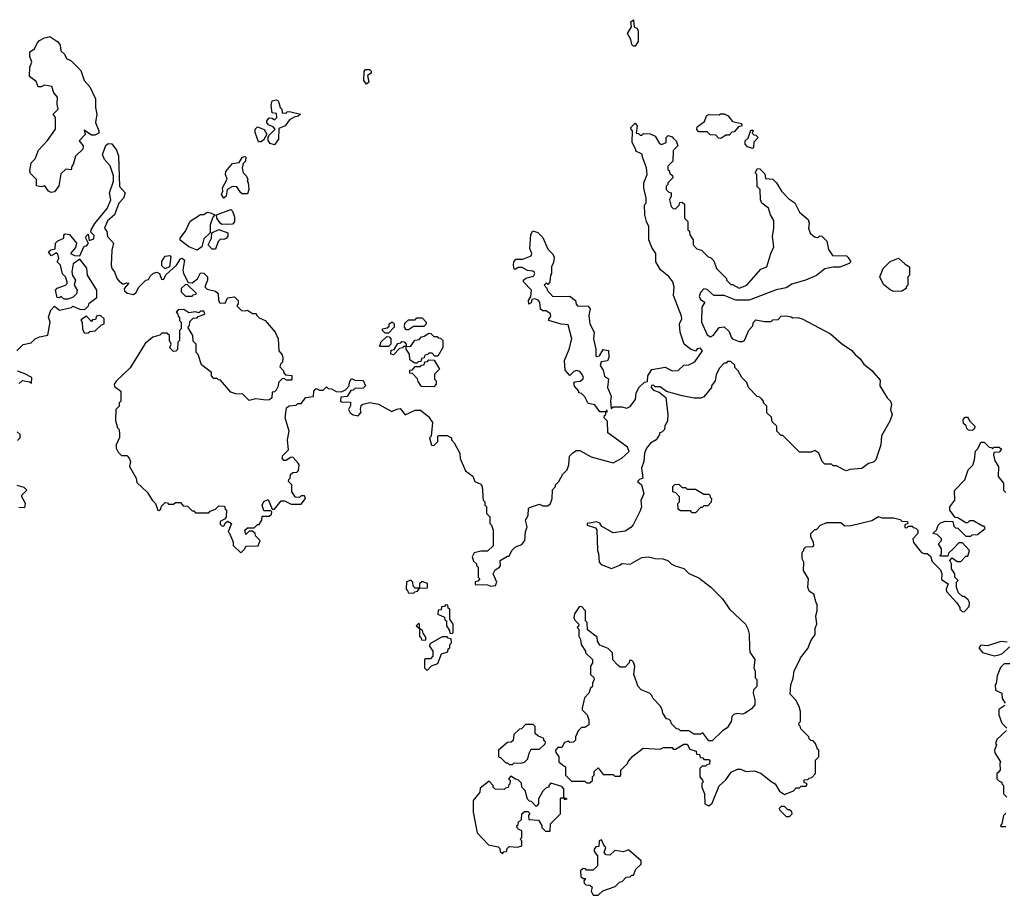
# Model space of a CAD drawing. Extents: x 1862350 to 2057294, y 212041 to 437318.
# Tile 139 of 256: x 1923798 to 1929665, y 357790 to 363008. Entities that reach past the tile are written whole.
import ezdxf

# ---------------------------------------------------------------- set-up
doc = ezdxf.new("R2010")
doc.units = 0

msp = doc.modelspace()

# ---------------------------------------------------------------- linework, layer by layer
at = {"layer": '0CON10XD'}
for points in [[(1927465, 362850), (1927455, 362850), (1927445, 362860), (1927439.5, 362889.5), (1927420, 362925), (1927442.5, 362965), (1927440, 362995), (1927455, 363007.5), (1927460, 362965), (1927475, 362957.5), (1927483, 362943), (1927483, 362877), (1927465, 362850)], [(1923985, 361977.5), (1923970, 361985), (1923947.5, 362017.5), (1923925, 362012.5), (1923897, 362017), (1923897.5, 362055), (1923861.7, 362091.7), (1923857.5, 362105), (1923866.7, 362155), (1923890.7, 362179.3), (1923909.3, 362230.7), (1923963, 362287), (1924010, 362355), (1924010, 362425), (1923997.5, 362445), (1924027.5, 362475), (1924020, 362505), (1924022.5, 362545), (1924001.7, 362571.7), (1923989.5, 362609.5), (1923945, 362617.5), (1923925, 362607.5), (1923908.3, 362608.3), (1923895, 362640), (1923855, 362670), (1923857.5, 362725), (1923870, 362755), (1923858.3, 362788.3), (1923857.5, 362815), (1923886.4, 362833.6), (1923901.7, 362868.3), (1923915, 362883.3), (1923945, 362900), (1923976.4, 362906.4), (1924025.7, 362875.7), (1924038.8, 362855), (1924041.7, 362821.7), (1924065, 362802.5), (1924077, 362777), (1924105, 362762.5), (1924162.5, 362705), (1924182.5, 362645), (1924215, 362607.5), (1924250, 362535), (1924250, 362485), (1924258, 362445), (1924250, 362395), (1924270, 362345), (1924268.3, 362331.7), (1924245, 362320), (1924225, 362320), (1924181.7, 362348.3), (1924187, 362323), (1924151.2, 362285), (1924176.7, 362255), (1924174.2, 362235.8), (1924130, 362195), (1924116.7, 362145), (1924107.5, 362135), (1924105, 362112.5), (1924073, 362117), (1924041.7, 362088.3), (1924031.7, 362018.3), (1924005, 361982.5), (1923985, 361977.5)], [(1925865, 362622.5), (1925847.5, 362645), (1925850.7, 362699.3), (1925858.3, 362711.7), (1925881.7, 362711.7), (1925891.7, 362701.7), (1925891.7, 362688.3), (1925870, 362675), (1925877.5, 362635), (1925865, 362622.5)], [(1925315, 362262.5), (1925290.7, 362270.7), (1925278.3, 362288.3), (1925277.5, 362305), (1925281.7, 362318.3), (1925320, 362355), (1925308.3, 362368.3), (1925280.7, 362380.7), (1925270, 362395), (1925270, 362405), (1925285, 362422.5), (1925301.7, 362421.7), (1925315, 362410), (1925330, 362425), (1925328.3, 362448.3), (1925303, 362453), (1925297, 362497), (1925302.5, 362525), (1925325, 362530), (1925336.7, 362526.7), (1925342.5, 362515), (1925350, 362485), (1925360, 362475), (1925361.7, 362451.7), (1925385, 362450), (1925391.7, 362458.3), (1925405, 362460), (1925470, 362445), (1925457, 362433), (1925433, 362427), (1925405, 362410), (1925380, 362375), (1925341.7, 362358.3), (1925340, 362295), (1925315, 362262.5)], [(1927975, 362300), (1927961.7, 362301.7), (1927945, 362320), (1927911.7, 362321.7), (1927895, 362340), (1927845, 362340), (1927833, 362353), (1927835, 362370), (1927878.3, 362401.7), (1927890, 362435), (1927905, 362442.5), (1927965, 362440), (1927973, 362447), (1927995, 362447.5), (1928020, 362435), (1928045, 362400), (1928098.3, 362388.3), (1928100, 362375), (1928081.7, 362368.3), (1928055, 362340), (1928041.7, 362338.3), (1928025, 362320), (1928005, 362320), (1927975, 362300)], [(1925156.4, 360746.4), (1925127, 360777), (1925085, 360777.5), (1925055, 360787.5), (1924995, 360860), (1924981.7, 360861.7), (1924975, 360870), (1924955, 360870), (1924940, 360885), (1924940, 360905), (1924881.7, 360951.7), (1924861.7, 361011.7), (1924850, 361025), (1924850, 361075), (1924831.7, 361091.7), (1924830, 361125), (1924800, 361175), (1924810, 361185), (1924811.7, 361208.3), (1924831.7, 361228.3), (1924855, 361230), (1924861.7, 361238.3), (1924895, 361250), (1924900, 361255), (1924895, 361270), (1924875, 361270), (1924865, 361260), (1924845, 361267.5), (1924805, 361260), (1924775, 361280), (1924741.7, 361278.3), (1924730, 361265), (1924738.3, 361258.3), (1924741.7, 361241.7), (1924750, 361235), (1924750, 361215), (1924760, 361205), (1924760, 361165), (1924750, 361155), (1924750, 361095), (1924740, 361085), (1924738.3, 361041.7), (1924728.3, 361031.7), (1924715, 361030), (1924691.7, 361051.7), (1924700, 361075), (1924690, 361095), (1924690, 361125), (1924675, 361140), (1924645, 361140), (1924631.7, 361128.3), (1924590, 361115), (1924545, 361077.5), (1924456.4, 360933.6), (1924373.6, 360856.4), (1924360, 360835), (1924361.7, 360821.7), (1924400, 360795), (1924400, 360735), (1924390, 360725), (1924390, 360705), (1924370, 360685), (1924368.3, 360618.3), (1924380, 360575), (1924390, 360565), (1924392.5, 360535), (1924391.7, 360518.3), (1924372.5, 360475), (1924372.5, 360455), (1924385, 360430), (1924405, 360410), (1924435, 360410), (1924450, 360395), (1924457.5, 360375), (1924452.5, 360345), (1924492.5, 360275), (1924495, 360250), (1924559.3, 360189.3), (1924587.5, 360145), (1924607.5, 360125), (1924620, 360085), (1924627, 360083), (1924638.3, 360091.7), (1924641.7, 360108.3), (1924665, 360130), (1924678.3, 360128.3), (1924685, 360120), (1924715, 360120), (1924725, 360130), (1924755, 360130), (1924771.7, 360111.7), (1924798.3, 360108.3), (1924825, 360080), (1924835, 360080), (1924845, 360070), (1924925, 360070), (1924931.7, 360078.3), (1924965, 360090), (1924985, 360110), (1925018.3, 360108.3), (1925021.7, 360091.7), (1925030, 360085), (1925027, 360043), (1925018.3, 360031.7), (1924991.7, 360018.3), (1924991.7, 360001.7), (1925001.7, 359991.7), (1925015, 359990), (1925021.7, 360008.3), (1925035, 360020), (1925060, 360005), (1925040, 359955), (1925048.3, 359948.3), (1925070, 359895), (1925070, 359875), (1925115, 359830), (1925140, 359855), (1925145, 359870), (1925218.3, 359871.7), (1925230, 359905), (1925205, 359930), (1925200, 359945), (1925185, 359960), (1925165, 359960), (1925145, 359940), (1925140, 359965), (1925155, 359980), (1925195, 359980), (1925215, 360000), (1925225, 360000), (1925240, 360025), (1925241.7, 360048.3), (1925285, 360050), (1925298.3, 360061.7), (1925300, 360075), (1925295, 360080), (1925251.7, 360081.7), (1925242.5, 360115), (1925253.3, 360136.7), (1925278.3, 360148.3), (1925301.7, 360091.7), (1925315, 360090), (1925355, 360140), (1925375, 360140), (1925415, 360120), (1925475, 360120), (1925500, 360155), (1925495, 360170), (1925475, 360170), (1925465, 360160), (1925441.7, 360161.7), (1925420, 360195), (1925420, 360235), (1925400, 360255), (1925401.7, 360268.3), (1925410, 360275), (1925411.7, 360298.3), (1925425, 360310), (1925448.3, 360311.7), (1925458.3, 360321.7), (1925462.5, 360355), (1925457.5, 360365), (1925425, 360400), (1925411.7, 360398.3), (1925385, 360380), (1925371.7, 360381.7), (1925362.5, 360395), (1925365, 360410), (1925400, 360445), (1925392.5, 360505), (1925402.5, 360555), (1925380, 360635), (1925387.5, 360695), (1925403, 360707), (1925445, 360710), (1925455, 360720), (1925475, 360720), (1925503, 360757), (1925548.3, 360761.7), (1925550, 360795), (1925565, 360810), (1925585, 360800), (1925605, 360800), (1925625, 360820), (1925635, 360810), (1925655, 360807.5), (1925683, 360793), (1925715, 360790), (1925738.3, 360801.7), (1925760, 360825), (1925763, 360847), (1925775, 360870), (1925795, 360860), (1925845, 360857.5), (1925857.5, 360825), (1925845, 360812.5), (1925795, 360810), (1925785, 360800), (1925771.7, 360798.3), (1925748.3, 360761.7), (1925711.7, 360758.3), (1925710, 360735), (1925715, 360730), (1925768.3, 360728.3), (1925768.3, 360708.3), (1925757.5, 360685), (1925767.5, 360665), (1925783.8, 360653.8), (1925815, 360647.5), (1925831.7, 360668.3), (1925827.5, 360685), (1925831.7, 360708.3), (1925843, 360717), (1925885, 360726.7), (1925935.9, 360715.9), (1926015, 360672.5), (1926045, 360687.5), (1926065, 360690), (1926095, 360652.5), (1926155, 360680), (1926185, 360680), (1926233, 360643), (1926257, 360607), (1926250, 360525), (1926240, 360515), (1926251.7, 360471.7), (1926265, 360470), (1926290, 360495), (1926290, 360525), (1926295, 360530), (1926345, 360530), (1926370, 360515), (1926370, 360505), (1926387, 360487), (1926420, 360425), (1926423, 360393), (1926455, 360320), (1926498.3, 360288.3), (1926510, 360255), (1926545, 360240), (1926552.5, 360225), (1926560, 360145), (1926570, 360135), (1926570, 360115), (1926580, 360105), (1926580, 360065), (1926600, 360045), (1926600, 360005), (1926610, 359995), (1926620, 359965), (1926618.3, 359871.7), (1926585, 359840), (1926545, 359840), (1926505, 359830), (1926493, 359807), (1926501.7, 359781.7), (1926520, 359765), (1926520, 359755), (1926530, 359745), (1926530, 359685), (1926540, 359675), (1926528.3, 359661.7), (1926511.7, 359658.3), (1926511.7, 359641.7), (1926585, 359640), (1926605, 359632.5), (1926633, 359637), (1926640, 359655), (1926620, 359705), (1926630, 359730), (1926657.5, 359745), (1926662.5, 359755), (1926660, 359785), (1926705, 359810), (1926715, 359810), (1926730, 359845), (1926753, 359867), (1926789.3, 359880.7), (1926807.5, 359905), (1926812.5, 359955), (1926822.5, 359985), (1926812.5, 360025), (1926827, 360053), (1926830, 360095), (1926835, 360100), (1926895, 360120), (1926915, 360110), (1926945, 360110), (1926960, 360125), (1926970, 360155), (1926973, 360207), (1926990, 360225), (1926990, 360235), (1927010, 360255), (1927035, 360300), (1927060, 360325), (1927070, 360355), (1927073, 360407), (1927093, 360427), (1927115, 360440), (1927135, 360440), (1927203, 360403), (1927335, 360367.5), (1927385.6, 360394.4), (1927430, 360435), (1927420, 360460), (1927302.5, 360545), (1927300, 360615), (1927280, 360635), (1927281.7, 360648.3), (1927290, 360655), (1927290, 360670), (1927298.3, 360671.7), (1927298.3, 360678.3), (1927291.7, 360678.3), (1927290, 360670), (1927255, 360670), (1927225, 360712.5), (1927185, 360720), (1927165, 360760), (1927145, 360780), (1927130, 360785), (1927130, 360795), (1927103, 360823), (1927100, 360845), (1927105, 360850), (1927137, 360853), (1927153.6, 360866.4), (1927157.5, 360875), (1927147.9, 360897.9), (1927135, 360910.8), (1927115, 360917.5), (1927099.2, 360910.8), (1927075, 360887.5), (1927048.3, 360918.3), (1927043.6, 360976.4), (1927072.5, 361045), (1927087.5, 361105), (1927065, 361190), (1927025, 361193.3), (1926950, 361215), (1926950, 361225), (1926961.7, 361238.3), (1926960, 361255), (1926935, 361272.5), (1926915, 361272.5), (1926901.7, 361281.7), (1926896.7, 361325), (1926886.9, 361336.9), (1926866.4, 361343.6), (1926850, 361340), (1926845, 361320), (1926831.7, 361311.7), (1926830, 361335), (1926842.5, 361357.5), (1926847.5, 361395), (1926800, 361445), (1926800, 361455), (1926813, 361467), (1926860, 361480), (1926866.7, 361495), (1926863.6, 361503.6), (1926855, 361510), (1926823.6, 361513.6), (1926791.7, 361531.7), (1926768.3, 361531.7), (1926755, 361520), (1926745, 361520), (1926740, 361545), (1926742.5, 361565), (1926755, 361580), (1926795, 361580), (1926845, 361600), (1926850, 361615), (1926837.5, 361645), (1926843, 361727), (1926855, 361750), (1926885, 361740), (1926915, 361710), (1926945, 361640), (1926975, 361610), (1926981.7, 361591.7), (1926979.3, 361560.7), (1926967.5, 361535), (1926967.5, 361495), (1926960, 361485), (1926956.4, 361443.6), (1926945, 361430), (1926935, 361437.5), (1926922.5, 361425), (1926938.3, 361408.3), (1926940, 361395), (1926975, 361357.5), (1927075, 361360), (1927110, 361335), (1927113, 361313), (1927121.7, 361301.7), (1927185, 361300), (1927197.5, 361285), (1927190, 361245), (1927195.9, 361195.9), (1927221.2, 361145), (1927217.5, 361105), (1927230, 361045), (1927230, 361005), (1927235, 361000), (1927252.5, 361005), (1927275, 361042.5), (1927307, 361037), (1927307.5, 360995), (1927300, 360975), (1927261.7, 360968.3), (1927257, 360947), (1927275, 360920), (1927283, 360883), (1927307, 360867), (1927300, 360815), (1927322.5, 360765), (1927317.5, 360735), (1927321.7, 360691.7), (1927335, 360700), (1927385, 360700), (1927415, 360693.3), (1927435, 360702.5), (1927466.7, 360745), (1927471.7, 360781.7), (1927487.5, 360815), (1927521.7, 360848.3), (1927538.3, 360851.7), (1927540, 360885), (1927565, 360922.5), (1927643.6, 360936.4), (1927685.7, 360915.7), (1927722.1, 360917.9), (1927755, 360948.8), (1927785, 360950.6), (1927821.1, 360968.9), (1927865.8, 361034.2), (1927855, 361051.2), (1927834.2, 361045.8), (1927825, 361032.5), (1927795, 361043.3), (1927757.5, 361075), (1927732.5, 361145), (1927730, 361195), (1927742.5, 361225), (1927741.7, 361241.7), (1927693.3, 361365), (1927697.5, 361415), (1927690, 361445), (1927666.4, 361476.4), (1927617, 361517), (1927587.5, 361565), (1927587.5, 361615), (1927565, 361650), (1927547.5, 361695), (1927547.5, 361775), (1927532.5, 361805), (1927522.5, 361845), (1927520, 361905), (1927530, 361915), (1927530, 361945), (1927517.5, 362005), (1927517.5, 362035), (1927537.5, 362085), (1927532.5, 362125), (1927508.3, 362188.3), (1927507, 362207), (1927470, 362225), (1927470, 362235), (1927447.5, 362275), (1927450, 362345), (1927441.7, 362351.7), (1927440, 362365), (1927465, 362390), (1927477.5, 362375), (1927471.7, 362331.7), (1927485, 362330), (1927495, 362320), (1927505, 362320), (1927515, 362330), (1927555, 362327.5), (1927585, 362312.5), (1927610.7, 362270.7), (1927623, 362263), (1927650, 362275), (1927650, 362305), (1927661.7, 362318.3), (1927685, 362310), (1927691.7, 362301.7)], [(1925235, 362280), (1925220, 362280), (1925200, 362335), (1925200, 362355), (1925215, 362370), (1925253.8, 362353.8), (1925270, 362325), (1925249.5, 362290.5), (1925235, 362280)], [(1928165, 362240), (1928135, 362250), (1928120, 362265), (1928120, 362285), (1928138.3, 362301.7), (1928155, 362350), (1928168.3, 362348.3), (1928161.7, 362331.7), (1928171.7, 362321.7), (1928185, 362320), (1928197.5, 362305), (1928171.7, 362278.3), (1928170, 362245), (1928165, 362240)], [(1923780, 361035), (1923818.3, 361071.7), (1923865, 361082.5), (1923890, 361105), (1923915, 361117.5), (1923965, 361127.5), (1923978.8, 361205), (1923968.8, 361235), (1923983, 361277), (1924005, 361300), (1924035, 361277.5), (1924107, 361293), (1924115, 361300), (1924155, 361282.5), (1924185, 361280), (1924208.3, 361301.7), (1924211.7, 361318.3), (1924257, 361353), (1924257.5, 361395), (1924202.5, 361485), (1924197, 361527), (1924155, 361580), (1924116.4, 361553.6), (1924107.5, 361505), (1924113, 361483), (1924130, 361455), (1924122.5, 361425), (1924140, 361395), (1924137, 361373), (1924116.1, 361353.9), (1924085, 361342.5), (1924063, 361343), (1924045, 361357.5), (1924035, 361350), (1924021.7, 361351.7), (1924010, 361395), (1924021.7, 361408.3), (1924070, 361425), (1924080, 361435), (1924080, 361445), (1924070, 361475), (1924053, 361493), (1924040, 361545), (1924020, 361565), (1924030, 361585), (1924025, 361610), (1924015, 361620), (1924010, 361615), (1923985, 361600), (1923970, 361625), (1923983, 361637), (1924008.3, 361641.7), (1924010, 361675), (1924025, 361690), (1924060, 361705), (1924060, 361725), (1924068.3, 361731.7), (1924095, 361727.5), (1924136.7, 361675), (1924130.7, 361649.3), (1924100, 361615), (1924125, 361602.5), (1924155, 361600), (1924181.7, 361658.3), (1924195, 361660), (1924207, 361673), (1924192.5, 361705), (1924193, 361717), (1924205, 361730), (1924212.5, 361692.5), (1924238.9, 361701.1), (1924240.8, 361720.8), (1924221.7, 361741.7), (1924222.5, 361755), (1924245, 361792.5), (1924318.3, 361881.7), (1924340, 361935), (1924333.3, 361975), (1924357.5, 362045), (1924356.4, 362076.4), (1924337, 362137), (1924302.5, 362175), (1924290, 362205), (1924311.7, 362258.3), (1924325, 362270), (1924347, 362267), (1924375, 362230), (1924386.1, 362196.1), (1924393, 362013), (1924426.7, 361975), (1924416.1, 361943.9), (1924387.5, 361915), (1924362.5, 361845), (1924320.6, 361809.4), (1924303.8, 361765), (1924317.5, 361745), (1924320, 361715), (1924357.5, 361675), (1924347.5, 361635), (1924343.3, 361545), (1924347.5, 361525), (1924362.5, 361505), (1924376.2, 361465), (1924389.7, 361449.7), (1924415, 361432.5), (1924435, 361440), (1924447, 361437), (1924420, 361405), (1924421.7, 361391.7), (1924438.3, 361378.3), (1924475, 361370), (1924489.2, 361380.8), (1924507, 361413), (1924550, 361455), (1924565, 361460), (1924575, 361480), (1924595, 361497.5), (1924615, 361502.5), (1924630, 361495), (1924641.7, 361461.7), (1924655, 361460), (1924670.7, 361489.3), (1924732.5, 361545), (1924755, 361582.5), (1924765, 361586.7), (1924780, 361575), (1924770, 361515), (1924773.3, 361495), (1924801.7, 361441.7), (1924825, 361440), (1924856.4, 361463.6), (1924875, 361500), (1924895, 361497.5), (1924916.7, 361475), (1924916.7, 361455), (1924900, 361415), (1924915, 361402.5), (1924965, 361390), (1924980, 361375), (1924982.5, 361335), (1924990, 361320), (1925021.7, 361318.3), (1925035, 361350), (1925076.7, 361356.7), (1925100, 361335), (1925100, 361315), (1925091.7, 361301.7), (1925120, 361275), (1925145, 361272.5), (1925155, 361277.5), (1925185, 361257.5), (1925207, 361257), (1925210, 361245), (1925225, 361230), (1925260, 361215), (1925320, 361145), (1925337.5, 361105), (1925341.2, 361035), (1925361.2, 361011.2), (1925366.4, 360993.6), (1925363.3, 360966.7), (1925352.5, 360955), (1925348.3, 360938.3), (1925370, 360915), (1925370, 360905), (1925381.7, 360891.7), (1925418.3, 360888.3), (1925420, 360865), (1925415, 360860), (1925385, 360860), (1925375, 360870), (1925361.7, 360868.3), (1925340, 360845), (1925337, 360823), (1925325, 360800), (1925315, 360790), (1925301.7, 360788.3), (1925300, 360755), (1925287, 360743), (1925265, 360740), (1925205, 360747.5), (1925165, 360737.5), (1925156.4, 360746.4)], [(1927691.7, 362301.7), (1927710, 362285), (1927720, 362255), (1927691.7, 362228.3), (1927690, 362165), (1927660, 362135), (1927660, 362115), (1927668.3, 362108.3), (1927671.7, 362091.7), (1927688.3, 362078.3), (1927690, 362065), (1927660, 362035), (1927660, 362025), (1927650, 362015), (1927650, 361995), (1927665, 361980), (1927680, 361975), (1927680, 361955), (1927670, 361935), (1927680, 361895), (1927691.7, 361881.7), (1927705, 361880), (1927728.3, 361901.7), (1927731.7, 361918.3), (1927745, 361920), (1927758.3, 361908.3), (1927760, 361825), (1927780, 361805), (1927780, 361755), (1927788.3, 361748.3), (1927790, 361725), (1927810, 361695), (1927810, 361665), (1927833, 361643), (1927860, 361635), (1927900, 361595), (1927915, 361590), (1927935, 361570), (1927950, 361525), (1928010, 361465), (1928010, 361455), (1928035, 361430), (1928045, 361430), (1928085, 361407.5), (1928130, 361425), (1928215, 361520), (1928250, 361535), (1928273.3, 361615), (1928292.5, 361655), (1928283.3, 361715), (1928292.5, 361765), (1928291.7, 361811.7), (1928272.5, 361845), (1928260, 361885), (1928220, 361915), (1928212.5, 361935), (1928210, 361995), (1928193, 362013), (1928190, 362085), (1928180, 362095), (1928195, 362120), (1928208.3, 362118.3), (1928238.3, 362088.3), (1928241.7, 362061.7), (1928286.4, 362056.4), (1928307.5, 362035), (1928337.5, 361985), (1928380.7, 361940.7), (1928416.4, 361916.4), (1928445, 361860), (1928497, 361817), (1928502.5, 361795), (1928497.5, 361765), (1928507.5, 361735), (1928533, 361713), (1928545, 361710), (1928558.3, 361711.7), (1928565, 361720), (1928578.3, 361718.3), (1928608.3, 361688.3), (1928618.3, 361638.3), (1928641.7, 361601.7), (1928725, 361600), (1928735, 361590), (1928750, 361565), (1928740, 361555), (1928685, 361532.5), (1928645, 361532.5), (1928595, 361522.5), (1928545, 361483.3), (1928480, 361455), (1928398.3, 361431.7), (1928365, 361410), (1928305, 361397.5), (1928145, 361336.2), (1928065, 361336.2), (1927995, 361363.8), (1927933.6, 361363.6), (1927895, 361400), (1927875, 361403.3), (1927855, 361382.5), (1927847.5, 361357.5), (1927855, 361340), (1927880, 361325), (1927862.5, 361295), (1927861.2, 361205), (1927895, 361130), (1927915, 361117.5), (1927931.7, 361128.3), (1927965, 361172.5), (1927995, 361177.5), (1928025, 361150), (1928036.7, 361115), (1928045, 361106.7), (1928085, 361090), (1928105, 361090), (1928117.5, 361095), (1928143, 361157), (1928167, 361183), (1928168.3, 361201.7), (1928185, 361220), (1928235, 361210), (1928275, 361210), (1928285, 361220), (1928318.3, 361221.7), (1928335, 361240), (1928365, 361242.5), (1928395, 361237.5), (1928405, 361230), (1928435, 361232.5), (1928460, 361225), (1928630, 361135), (1928695, 361077.5), (1928756.4, 361036.4), (1928773.6, 361013.6), (1928806.4, 360986.4), (1928827.5, 360955), (1928876.4, 360916.4), (1928925, 360860), (1928922.5, 360825), (1928966.7, 360755), (1928986.7, 360735), (1928992.5, 360715), (1928987.5, 360685), (1928997.5, 360655), (1928982.5, 360615), (1928933, 360527), (1928930, 360475), (1928900, 360385), (1928885, 360370), (1928855, 360362.5), (1928815, 360332.5), (1928745, 360327.5), (1928725, 360320), (1928713, 360323), (1928665, 360350), (1928645, 360350), (1928635, 360360), (1928595, 360360), (1928580, 360375), (1928560, 360425), (1928535, 360440), (1928515, 360430), (1928445, 360430), (1928345, 360530), (1928335, 360530), (1928310, 360555), (1928310, 360585), (1928281.7, 360611.7), (1928278.3, 360638.3), (1928250, 360665), (1928250, 360705), (1928230, 360725), (1928230, 360735), (1928218.3, 360748.3), (1928208.3, 360758.3), (1928191.7, 360761.7), (1928140, 360815), (1928130, 360845), (1928100, 360875), (1928080, 360915), (1928060, 360935), (1928058.3, 360948.3), (1928035, 360970), (1928015, 360970), (1928008.3, 360961.7), (1927995, 360960), (1927965, 360930), (1927948.3, 360891.7), (1927942.5, 360855), (1927920, 360825), (1927920, 360815), (1927875, 360760), (1927857, 360753), (1927817, 360753), (1927745, 360766.7), (1927652.5, 360792.5), (1927615, 360820), (1927585, 360820), (1927575, 360830), (1927561.7, 360828.3), (1927560, 360815), (1927575, 360800), (1927608.3, 360788.3), (1927647, 360757), (1927660, 360655), (1927657.5, 360615), (1927643, 360587), (1927640, 360565), (1927625, 360550), (1927610, 360545), (1927610, 360535), (1927590, 360505), (1927557.5, 360485), (1927532.5, 360455), (1927520, 360425), (1927517.5, 360375), (1927502.5, 360335), (1927510, 360275), (1927491.7, 360268.3), (1927480, 360255), (1927502.5, 360235), (1927516.2, 360185), (1927498.3, 360141.7), (1927502.5, 360105), (1927495, 360080), (1927453, 359997), (1927439.3, 359980.7), (1927405, 359960), (1927335, 359950), (1927267, 359987), (1927255, 360007.5), (1927236.4, 360016.4), (1927180, 360005), (1927180, 359995), (1927228.8, 359978.8), (1927237, 359967), (1927240, 359845), (1927247.5, 359827.5), (1927250, 359775), (1927261.7, 359761.7), (1927325, 359737.5), (1927373.3, 359756.7), (1927385, 359767.5), (1927435, 359762.5), (1927505, 359803.3), (1927545, 359806.2), (1927585, 359796.7), (1927630, 359795), (1927660, 359785), (1927680, 359765), (1927703, 359753), (1927755, 359737.5), (1927785, 359707.5), (1927845, 359682.5), (1927915, 359627.5), (1927985, 359557.5), (1928026.7, 359495), (1928123.3, 359405), (1928137.5, 359377.5), (1928143.6, 359346.4), (1928146.7, 359265), (1928148.3, 359238.3), (1928177.5, 359195), (1928172.5, 359145), (1928180, 359125), (1928180, 359085), (1928190, 359075), (1928190, 359035), (1928170, 359015), (1928167.5, 358995), (1928177.5, 358955), (1928177.5, 358925), (1928159.3, 358900.7), (1928120, 358875), (1928105, 358870), (1928073.9, 358873.9), (1928052.7, 358867.3), (1928041.2, 358855), (1928036.7, 358825), (1928013, 358787), (1927985, 358770), (1927925, 358710), (1927905, 358710), (1927868.3, 358758.3), (1927855, 358750), (1927815, 358750), (1927785, 358770), (1927735, 358770), (1927725, 358780), (1927711.7, 358781.7), (1927681.7, 358811.7), (1927678.3, 358828.3), (1927668.3, 358838.3), (1927651.7, 358841.7), (1927630, 358875), (1927627, 358897), (1927615, 358920), (1927570, 358965), (1927565, 358980), (1927550, 358995), (1927500, 359015), (1927482.5, 359035), (1927457.5, 359105), (1927462.5, 359155), (1927455, 359180), (1927445, 359190), (1927431.7, 359188.3), (1927430, 359175), (1927405, 359150), (1927375, 359150), (1927361.7, 359161.7), (1927333, 359193), (1927330, 359235), (1927305, 359260), (1927255, 359280), (1927240, 359305), (1927238.3, 359328.3), (1927181.7, 359371.7), (1927180, 359415), (1927170, 359425), (1927170, 359485), (1927145, 359510), (1927131.7, 359508.3), (1927103, 359467), (1927100, 359445), (1927105, 359430), (1927130, 359405), (1927128.3, 359391.7), (1927120, 359385), (1927130, 359375), (1927130, 359335), (1927140, 359315), (1927142.5, 359285), (1927170, 359245), (1927170, 359235), (1927210, 359195), (1927210, 359175), (1927200, 359155), (1927200, 359105), (1927218.3, 359088.3), (1927220, 359075), (1927210, 359055), (1927210, 359035), (1927200, 359025), (1927190, 358995), (1927163, 358967), (1927150, 358905), (1927150, 358895), (1927180, 358865), (1927190, 358835), (1927190, 358805), (1927165, 358790), (1927145, 358790), (1927125, 358770), (1927110, 358735), (1927110, 358715), (1927098.3, 358701.7), (1927075, 358700), (1927065, 358707.5), (1927045, 358700), (1927028.3, 358671.7), (1927005, 358670), (1926990, 358655), (1926991.7, 358641.7), (1927010, 358615), (1927010, 358585), (1927031.7, 358568.3), (1927050, 358555), (1927050, 358505), (1927085, 358470), (1927165, 358470), (1927175, 358460), (1927195, 358460), (1927210, 358475), (1927210, 358495), (1927220, 358505), (1927221.7, 358528.3), (1927245, 358550), (1927275, 358510), (1927335, 358510), (1927345, 358500), (1927375, 358500), (1927380, 358505), (1927380, 358535), (1927420, 358575), (1927425, 358590), (1927450.7, 358619.3), (1927513, 358667), (1927615, 358660), (1927635, 358670), (1927685, 358670), (1927691.7, 358661.7), (1927705, 358660), (1927755, 358690), (1927775, 358690), (1927791.7, 358661.7), (1927828.3, 358648.3), (1927831.7, 358631.7), (1927848.3, 358628.3), (1927851.7, 358611.7), (1927868.3, 358608.3), (1927875, 358600), (1927905, 358600), (1927910, 358595), (1927908.3, 358571.7), (1927891.7, 358568.3), (1927885, 358560), (1927865, 358560), (1927850, 358545), (1927850, 358495), (1927867, 358477), (1927870, 358465), (1927863, 358457), (1927862.5, 358435), (1927877.5, 358395), (1927880, 358335), (1927905, 358322.5), (1927925, 358340), (1927965, 358442.5), (1928005, 358477.5), (1928037, 358523), (1928075, 358542.5), (1928095, 358542.5), (1928125, 358527.5), (1928175, 358532.5), (1928215, 358517.5), (1928275, 358467.5), (1928300, 358455), (1928325, 358410), (1928355, 358390), (1928408.3, 358411.7), (1928425, 358430), (1928445, 358430), (1928455, 358440), (1928485, 358440), (1928490, 358455), (1928471.7, 358461.7), (1928471.7, 358478.3), (1928495, 358480), (1928501.7, 358488.3), (1928518.3, 358491.7), (1928540, 358515), (1928540, 358595), (1928560, 358615), (1928560, 358655), (1928551.7, 358661.7), (1928540, 358695), (1928525, 358710), (1928511.7, 358711.7), (1928501.7, 358721.7), (1928500, 358735), (1928451.7, 358781.7), (1928448.3, 358798.3), (1928440, 358805), (1928441.7, 358818.3), (1928450, 358825), (1928450, 358885), (1928442.5, 358915), (1928423, 358953), (1928388.3, 358988.3), (1928392.5, 359045), (1928407, 359083), (1928413, 359127), (1928446.7, 359193.3)], [(1925015, 361943.3), (1925000, 361965), (1925007.5, 361985), (1925006.7, 362005), (1925033, 362057), (1925023.3, 362085), (1925026.4, 362103.6), (1925065, 362150), (1925105, 362157.5), (1925123.6, 362186.4), (1925135, 362192.5), (1925145, 362190), (1925143.3, 362165), (1925129.3, 362150.7), (1925122.5, 362125), (1925130, 362095), (1925150, 362075), (1925157.5, 362055), (1925152.5, 362045), (1925160, 362035), (1925163.3, 361995), (1925155, 361970), (1925125, 361970.8), (1925115, 361976.7), (1925092.3, 362012.3), (1925065, 362012.9), (1925034, 361996), (1925028.8, 361955), (1925015, 361943.3)], [(1924855, 361634), (1924805, 361653.3), (1924754, 361694), (1924753.3, 361705), (1924785, 361747.5), (1924814, 361806), (1924875, 361847.5), (1924895, 361847.5), (1924915, 361860), (1924935, 361857.5), (1924960, 361845), (1924948.3, 361831.7), (1924933.3, 361785), (1924931.7, 361738.3), (1924895, 361702.5), (1924882.5, 361655), (1924855, 361634)], [(1925005, 361787.5), (1924995, 361792.5), (1924972.5, 361825), (1924970, 361845), (1925055, 361876.7), (1925065.9, 361865.9), (1925077, 361833), (1925077, 361803), (1925065, 361790), (1925005, 361787.5)], [(1924965, 361640), (1924945, 361640), (1924920, 361665), (1924940, 361705), (1924941.7, 361738.3), (1924985, 361757.5), (1925038.3, 361738.3), (1925038.3, 361718.3), (1925030, 361705), (1925015, 361697.5), (1924995, 361700), (1924980, 361685), (1924965, 361640)], [(1924665, 361522.5), (1924645, 361540), (1924643.6, 361566.4), (1924665, 361597.5), (1924691.7, 361601.7), (1924697.5, 361595), (1924690, 361535), (1924665, 361522.5)], [(1929005, 361387.5), (1928985, 361397.5), (1928945, 361430), (1928923.3, 361475), (1928942.5, 361525), (1928958.3, 361541.7), (1928985, 361566.7), (1929035, 361587.5), (1929075, 361550), (1929100, 361535), (1929100, 361485), (1929090, 361475), (1929090, 361425), (1929080, 361415), (1929080, 361405), (1929055, 361390), (1929005, 361387.5)], [(1924825, 361360), (1924831.7, 361368.3), (1924848.3, 361371.7), (1924848.3, 361378.3), (1924798.3, 361428.3), (1924785, 361430), (1924760, 361405), (1924760, 361385), (1924785, 361360), (1924825, 361360)], [(1924185, 361140), (1924205, 361142.5), (1924215, 361150), (1924247, 361153), (1924285, 361190), (1924300, 361195), (1924300, 361225), (1924280, 361245), (1924255, 361240), (1924248.3, 361221.7), (1924231.7, 361218.3), (1924225, 361210), (1924195, 361240), (1924161.7, 361218.3), (1924170, 361205), (1924172.5, 361165), (1924180, 361145), (1924185, 361140)], [(1925995, 361140), (1925975, 361140), (1925960, 361155), (1925960, 361165), (1925988.3, 361171.7), (1925998.3, 361181.7), (1926000, 361195), (1926017, 361207), (1926030, 361195), (1926030, 361175), (1925995, 361140)], [(1926115, 361160), (1926100, 361160), (1926090, 361175), (1926091.7, 361198.3), (1926115, 361220), (1926155, 361220), (1926165, 361230), (1926195, 361230), (1926220, 361205), (1926218.3, 361191.7), (1926205, 361180), (1926145, 361180), (1926115, 361160)], [(1925995, 361060), (1925945, 361060), (1925940, 361065), (1925948.3, 361071.7), (1925950, 361085), (1925985, 361120), (1925998.3, 361118.3), (1926010, 361105), (1926010, 361075), (1925995, 361060)], [(1926025, 361010), (1926010, 361015), (1926011.7, 361038.3), (1926028.3, 361041.7), (1926051.7, 361078.3), (1926068.3, 361081.7), (1926075, 361090), (1926088.3, 361088.3), (1926100, 361075), (1926100, 361060), (1926085, 361060), (1926078.3, 361051.7), (1926061.7, 361048.3), (1926025, 361010)], [(1926165, 360960), (1926151.7, 360961.7), (1926121.7, 360981.7), (1926120, 361015), (1926100, 361045), (1926100, 361060), (1926128.3, 361061.7), (1926151.7, 361098.3), (1926178.3, 361101.7), (1926191.7, 361118.3), (1926208.3, 361121.7), (1926235, 361140), (1926248.3, 361138.3), (1926265, 361120), (1926285, 361120), (1926291.7, 361111.7), (1926305, 361110), (1926320, 361095), (1926320, 361055), (1926288.3, 361001.7), (1926271.7, 361001.7), (1926255, 361020), (1926235, 361020), (1926228.3, 361011.7), (1926211.7, 361008.3), (1926208.3, 360991.7), (1926191.7, 360988.3), (1926188.3, 360971.7), (1926171.7, 360968.3), (1926165, 360960)], [(1926265, 360820), (1926191.7, 360821.7), (1926171.7, 360851.7), (1926168.3, 360868.3), (1926138.3, 360898.3), (1926121.7, 360901.7), (1926121.7, 360918.3), (1926138.3, 360921.7), (1926155, 360940), (1926185, 360940), (1926191.7, 360948.3), (1926208.3, 360951.7), (1926211.7, 360968.3), (1926228.3, 360971.7), (1926235, 360980), (1926268.3, 360978.3), (1926300, 360925), (1926270, 360895), (1926270, 360865), (1926280, 360855), (1926280, 360835), (1926265, 360820)], [(1923795, 360840), (1923815, 360857.5), (1923855, 360850), (1923868.3, 360841.7), (1923870, 360875), (1923825, 360900), (1923785, 360912.5)], [(1929475, 360560), (1929451.7, 360561.7), (1929441.7, 360571.7), (1929438.3, 360588.3), (1929421.7, 360601.7), (1929420, 360625), (1929431.7, 360638.3), (1929445, 360640), (1929460, 360615), (1929490, 360585), (1929488.3, 360571.7), (1929475, 360560)], [(1923785, 360500), (1923800, 360515), (1923800, 360535), (1923781.7, 360551.7)], [(1928446.7, 359193.3), (1928450, 359205), (1928495, 359260), (1928513, 359307), (1928537.5, 359345), (1928538.3, 359381.7), (1928547.5, 359405), (1928542.5, 359455), (1928550, 359485), (1928550, 359525), (1928543, 359533), (1928530, 359585), (1928505, 359600), (1928493.6, 359623.6), (1928497.5, 359675), (1928467.5, 359725), (1928470, 359775), (1928460, 359795), (1928460, 359835), (1928470, 359845), (1928470, 359855), (1928483, 359867), (1928521.7, 359868.3), (1928530, 359875), (1928527.5, 359895), (1928512.5, 359925), (1928512.5, 359945), (1928535, 359970), (1928545, 359970), (1928570, 359995), (1928608.3, 360011.7), (1928691.7, 360011.7), (1928715, 359992.5), (1928753, 359993), (1928875, 360022.5), (1928915, 360047.5), (1928935, 360040), (1929005, 360040), (1929045, 360030), (1929055, 360020), (1929088.3, 360018.3), (1929090, 360005), (1929071.7, 359998.3), (1929071.7, 359981.7), (1929085, 359980), (1929095, 359990), (1929115, 359990), (1929121.7, 359981.7), (1929138.3, 359978.3), (1929150, 359965), (1929150, 359945), (1929120, 359915), (1929123, 359893), (1929170, 359835), (1929185, 359827.5), (1929205, 359827.5), (1929225, 359810), (1929235, 359780), (1929285, 359730), (1929292.5, 359705), (1929291.7, 359671.7), (1929330, 359645), (1929318.8, 359615), (1929320.5, 359600.5), (1929383, 359533), (1929400, 359505), (1929400, 359495), (1929415, 359480), (1929428.3, 359481.7), (1929455, 359510), (1929457.5, 359535), (1929450, 359550), (1929425, 359570), (1929415, 359570), (1929393, 359593), (1929380, 359625), (1929380, 359655), (1929390, 359665), (1929370, 359685), (1929370, 359705), (1929350, 359735), (1929350, 359765), (1929340, 359785), (1929355, 359800), (1929385, 359780), (1929405, 359780), (1929435, 359810), (1929448.3, 359811.7), (1929457.5, 359845), (1929415, 359890), (1929395, 359890), (1929360, 359855), (1929331.7, 359828.3), (1929328.3, 359811.7), (1929285, 359810), (1929280, 359815), (1929290, 359825), (1929290, 359855), (1929272.5, 359885), (1929290, 359905), (1929290, 359915), (1929265, 359940), (1929240, 359945), (1929260, 359965), (1929270, 359995), (1929285, 360010), (1929315, 360020), (1929358.3, 360018.3), (1929365, 359990), (1929375, 359980), (1929388.3, 359978.3), (1929435, 359930), (1929465, 359930), (1929473, 359937), (1929505, 359940), (1929550, 359975), (1929545, 359990), (1929535, 359990), (1929481.7, 360021.7), (1929458.3, 360021.7), (1929445, 360010), (1929435, 360010), (1929388.3, 360038.3), (1929371.7, 360041.7), (1929340, 360085), (1929340, 360105), (1929370, 360145), (1929368.3, 360201.7), (1929430, 360265), (1929450, 360325), (1929477, 360353), (1929487.5, 360385), (1929493, 360437), (1929510, 360455), (1929525, 360490), (1929545, 360490), (1929575, 360460), (1929588.3, 360458.3), (1929595, 360450), (1929605, 360460), (1929635, 360460), (1929648.3, 360448.3), (1929635, 360430), (1929601.7, 360428.3), (1929600, 360415), (1929608.3, 360378.3), (1929630, 360345), (1929627.5, 360285), (1929660, 360245), (1929660, 360205), (1929675, 360190)], [(1923793, 360103), (1923828.3, 360101.7), (1923832.5, 360125), (1923810, 360165), (1923810, 360175), (1923840, 360205), (1923825, 360220), (1923781.7, 360231.7)], [(1927825, 360070), (1927805, 360070), (1927795, 360080), (1927735, 360080), (1927721.7, 360091.7), (1927720, 360125), (1927730, 360135), (1927730, 360165), (1927708.3, 360188.3), (1927690, 360195), (1927690, 360225), (1927701.7, 360238.3), (1927725, 360240), (1927745, 360220), (1927765, 360220), (1927775, 360210), (1927825, 360210), (1927875, 360180), (1927905, 360180), (1927910, 360175), (1927911.7, 360161.7), (1927920, 360155), (1927918.3, 360131.7), (1927898.3, 360111.7), (1927875, 360110), (1927865, 360100), (1927855, 360100), (1927825, 360070)], [(1926145, 359590), (1926151.7, 359598.3), (1926168.3, 359601.7), (1926180, 359620), (1926228.3, 359621.7), (1926228.3, 359648.3), (1926195, 359660), (1926180, 359645), (1926180, 359620), (1926155, 359620), (1926141.7, 359631.7), (1926140, 359655), (1926128.3, 359668.3), (1926101.7, 359658.3), (1926100, 359615), (1926108.3, 359608.3), (1926111.7, 359591.7), (1926145, 359590)], [(1926375, 359350), (1926380, 359355), (1926380, 359405), (1926360, 359435), (1926360, 359495), (1926351.7, 359501.7), (1926348.3, 359518.3), (1926335, 359520), (1926328.3, 359511.7), (1926311.7, 359508.3), (1926308.3, 359491.7), (1926291.7, 359488.3), (1926290, 359465), (1926328.3, 359448.3), (1926331.7, 359431.7), (1926340, 359425), (1926340, 359395), (1926358.3, 359368.3), (1926361.7, 359351.7), (1926375, 359350)], [(1926215, 359310), (1926220, 359325), (1926201.7, 359351.7), (1926198.3, 359368.3), (1926180, 359380), (1926180, 359405), (1926175, 359410), (1926160, 359395), (1926180, 359380), (1926180, 359335), (1926188.3, 359328.3), (1926191.7, 359311.7), (1926215, 359310)], [(1926225, 359130), (1926251.7, 359158.3), (1926288.3, 359171.7), (1926311.7, 359228.3), (1926348.3, 359241.7), (1926351.7, 359258.3), (1926360, 359265), (1926360, 359285), (1926370, 359295), (1926368.3, 359318.3), (1926351.7, 359321.7), (1926345, 359330), (1926315, 359330), (1926241.7, 359288.3), (1926240, 359275), (1926260, 359245), (1926260, 359215), (1926245, 359200), (1926215, 359200), (1926210, 359195), (1926210, 359145), (1926225, 359130)], [(1929681.7, 359298.3), (1929645, 359302.5), (1929565, 359277.5), (1929525, 359280), (1929512.5, 359265), (1929535, 359237.5), (1929605, 359217.5)], [(1929605, 359217.5), (1929635, 359222.5), (1929655, 359230), (1929695, 359270)], [(1929698.3, 359168.3), (1929665, 359170), (1929643, 359147), (1929623, 359097), (1929617, 359053), (1929610, 359045), (1929611.7, 359011.7), (1929650, 358995), (1929653, 358963), (1929670, 358935)], [(1929668.3, 358921.7), (1929632.5, 358897.5), (1929632.5, 358865), (1929650, 358815), (1929680, 358785)], [(1926735, 358570), (1926745, 358580), (1926785, 358577.5), (1926805, 358582.5), (1926826.1, 358603.9), (1926833, 358637), (1926845, 358660), (1926895, 358660), (1926928.3, 358691.7), (1926930, 358705), (1926921.7, 358711.7), (1926920, 358725), (1926885, 358740), (1926870, 358755), (1926870, 358795), (1926858.3, 358808.3), (1926811.7, 358808.3), (1926788.3, 358781.7), (1926775, 358780), (1926741.7, 358748.3), (1926738.3, 358711.7), (1926727, 358703), (1926705, 358700), (1926650, 358655), (1926650, 358615), (1926665, 358610), (1926695, 358580), (1926705, 358580), (1926715, 358570), (1926735, 358570)], [(1929678.3, 358771.7), (1929620.7, 358719.3), (1929612.5, 358695), (1929617.5, 358685), (1929607.5, 358655), (1929608.3, 358638.3), (1929642.5, 358585), (1929637.5, 358575), (1929640, 358535), (1929628.3, 358521.7), (1929620, 358515), (1929620, 358485), (1929635, 358470), (1929650, 358465), (1929650, 358455), (1929660, 358445), (1929660, 358395), (1929680, 358375)], [(1926675, 358040), (1926681.7, 358048.3), (1926698.3, 358051.7), (1926701.7, 358068.3), (1926715, 358080), (1926765, 358077.5), (1926790, 358085), (1926790, 358115), (1926780, 358125), (1926790, 358135), (1926790, 358175), (1926771.7, 358181.7), (1926761.7, 358191.7), (1926760, 358205), (1926768.3, 358211.7), (1926770, 358225), (1926788.3, 358241.7), (1926790, 358275), (1926805, 358290), (1926825, 358290), (1926838.3, 358278.3), (1926830, 358265), (1926831.7, 358241.7), (1926888.3, 358238.3), (1926910, 358205), (1926910, 358195), (1926931.7, 358171.7), (1926958.3, 358171.7), (1926960, 358215), (1927020, 358275), (1927020, 358365), (1927025, 358370), (1927040, 358370), (1927045, 358360), (1927060, 358365), (1927040, 358370), (1927040, 358425), (1927028.3, 358438.3), (1926961.7, 358458.3), (1926950, 358445), (1926950, 358435), (1926935, 358430), (1926915, 358410), (1926890, 358365), (1926890, 358335), (1926875, 358320), (1926848.3, 358348.3), (1926835, 358350), (1926823, 358363), (1926810, 358415), (1926790, 358435), (1926788.3, 358458.3), (1926768.3, 358478.3), (1926751.7, 358481.7), (1926725, 358500), (1926710, 358485), (1926720, 358475), (1926718.3, 358451.7), (1926711.7, 358448.3), (1926708.3, 358431.7), (1926691.7, 358428.3), (1926685, 358420), (1926631.7, 358421.7), (1926620, 358435), (1926620, 358445), (1926595, 358470), (1926541.7, 358428.3), (1926540, 358405), (1926500, 358355), (1926500, 358285), (1926523, 358163), (1926591.7, 358091.7), (1926648.3, 358078.3), (1926658.3, 358068.3), (1926661.7, 358051.7), (1926675, 358040)], [(1928385, 358260), (1928400, 358275), (1928398.3, 358288.3), (1928385, 358300), (1928375, 358300), (1928355, 358320), (1928335, 358320), (1928323, 358307), (1928325, 358300), (1928365, 358260), (1928385, 358260)], [(1929675, 358280), (1929660, 358265), (1929650, 358215), (1929642.5, 358205), (1929645, 358200), (1929675, 358200)], [(1927245, 357790), (1927273, 357817), (1927347, 357843), (1927371.7, 357868.3), (1927388.3, 357871.7), (1927411.7, 357898.3), (1927435, 357900), (1927445, 357910), (1927455, 357910), (1927470, 357945), (1927500, 357975), (1927500, 357995), (1927425, 358060), (1927395, 358050), (1927345, 358057.5), (1927315, 358030), (1927291.7, 358031.7), (1927280, 358045), (1927290, 358075), (1927281.7, 358081.7), (1927265, 358120), (1927250, 358115), (1927248.3, 358081.7), (1927231.7, 358078.3), (1927220, 358065), (1927221.7, 358051.7), (1927240, 358025), (1927240, 357965), (1927215, 357940), (1927175, 357940), (1927168.3, 357948.3), (1927155, 357950), (1927140, 357935), (1927141.7, 357901.7), (1927155, 357890), (1927170, 357890), (1927160, 357875), (1927161.7, 357861.7), (1927171.7, 357851.7), (1927195, 357850), (1927208.3, 357838.3), (1927202.5, 357815), (1927215, 357790), (1927245, 357790)]]:
    msp.add_lwpolyline(points, dxfattribs=at)

doc.saveas('drawing.dxf')
